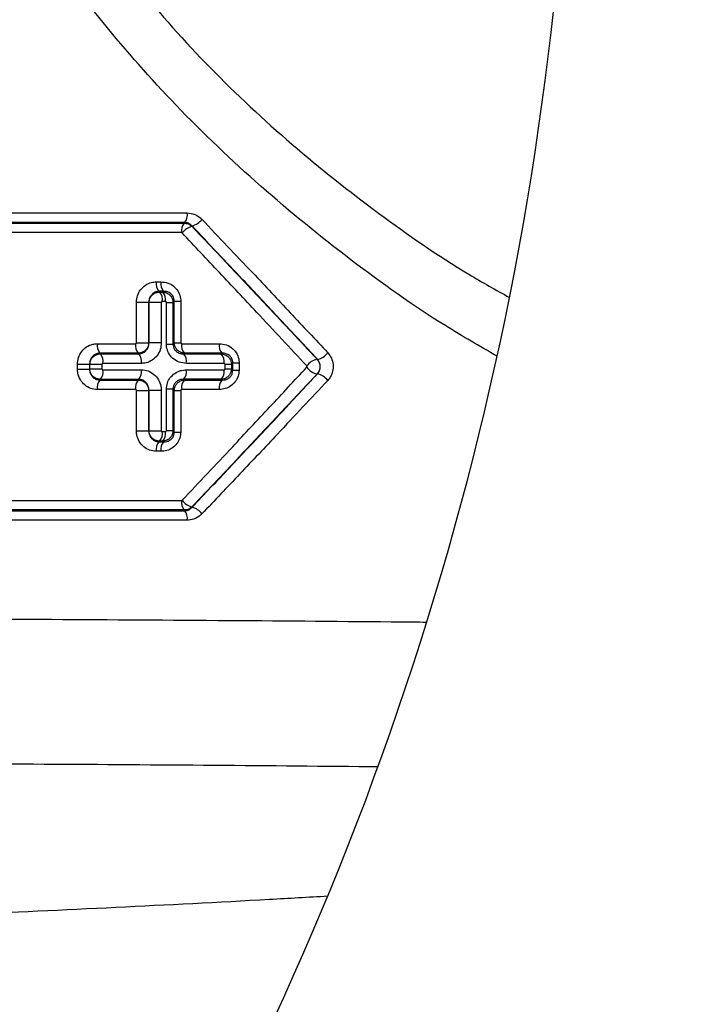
# Model space of a CAD drawing. Extents: x 0 to 4205, y 0 to 2970.
# Tile 8 of 67: x 1050 to 1122, y 989 to 1093. Entities that reach past the tile are written whole.
import ezdxf

# ---------------------------------------------------------------- set-up
doc = ezdxf.new("R2010")
doc.units = 0
doc.header["$LTSCALE"] = 5
doc.layers.get('0').update_dxf_attribs({"linetype": 'CONTINUOUS'})
doc.styles.add('SLDTEXTSTYLE0', font='TXT', dxfattribs={"width": 0.605})
doc.dimstyles.new('SLDDIMSTYLE2', dxfattribs={"dimtxt": 25, "dimasz": 25, "dimexe": 0, "dimexo": 0.0625, "dimgap": 6.25, "dimtad": 0, "dimtih": 1, "dimtoh": 1, "dimdec": 1, "dimrnd": 1e-09, "dimzin": 12, "dimtxsty": 'SLDTEXTSTYLE0', "dimblk1": 'NONE', "dimsah": 1, "dimcen": 0, "dimazin": 3, "dimtfac": 1, "dimtmove": 0, "dimatfit": 3, "dimtolj": 1, "dimtzin": 12})

# ---------------------------------------------------------------- blocks, each defined once
blk = doc.blocks.new('SW_SYMBOL_HOLE_DEPTH')
at = {"color": 0, "linetype": 'CONTINUOUS'}
for p, q in [((0, 4375), (4000, 4375)), ((2000, 4375), (2000, 375)), ((500, 2775), (2000, 375)), ((3500, 2775), (2000, 375))]:
    blk.add_line(p, q, dxfattribs=at)
blk = doc.blocks.new('_D_4')
at = {"color": 7, "linetype": 'CONTINUOUS'}
for p, q in [((987.08, 1032.39), (992.39, 1020.53)), ((992.39, 1020.53), (1064.82, 858.71)), ((1064.82, 858.71), (1262.68, 858.71))]:
    blk.add_line(p, q, dxfattribs=at)
blk.add_solid([(992.39, 1020.53), (999.18, 996.18), (1006.03, 999.24)], dxfattribs=at)
at = {"color": 7, "linetype": 'CONTINUOUS', "xscale": 0.0064453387, "yscale": 0.0064453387, "zscale": 0.0064453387}
blk.add_blockref('SW_SYMBOL_HOLE_DEPTH', (1189.96, 862.32), dxfattribs=at)
at = {"color": 7, "linetype": 'CONTINUOUS', "char_height": 25, "attachment_point": 1, "style": 'SLDTEXTSTYLE0'}
for s, insert in [('4x M10', (1077.32, 891)), ('18', (1224.49, 891))]:
    blk.add_mtext(s, dxfattribs=dict(at, insert=insert))
blk = doc.blocks.new('_NONE')

msp = doc.modelspace()

# ---------------------------------------------------------------- linework, layer by layer
at = {"color": 8, "linetype": 'CONTINUOUS'}
for p, q in [((1064.81, 1065.37), (1065.3, 1065.37)), ((1065.09, 1064.38), (1065.17, 1064.3)), ((1065.58, 1064.38), (1065.09, 1064.38)), ((1065.17, 1064.3), (1065.5, 1064.3)), ((1065.5, 1064.3), (1065.58, 1064.38)), ((1062.72, 1058.97), (1062.72, 1063.22)), ((1062.72, 1063.22), (1064.02, 1063.22)), ((1064.02, 1063.22), (1064.02, 1058.97)), ((1064.04, 1058.95), (1064.04, 1063.2)), ((1065.34, 1063.2), (1064.04, 1063.2)), ((1065.34, 1063.2), (1065.34, 1058.95)), ((1065.78, 1063.3), (1065.44, 1063.3)), ((1065.88, 1058.83), (1065.88, 1063.2)), ((1065.88, 1063.2), (1066.57, 1063.2)), ((1066.57, 1063.2), (1066.57, 1058.83)), ((1066.71, 1058.97), (1066.71, 1063.34)), ((1066.71, 1063.34), (1067.39, 1063.34)), ((1067.39, 1063.34), (1067.39, 1058.97)), ((1062.72, 1058.97), (1064.02, 1058.97)), ((1065.34, 1058.95), (1064.04, 1058.95)), ((1065.88, 1058.83), (1066.57, 1058.83)), ((1066.71, 1058.97), (1067.39, 1058.97)), ((1058.87, 1057.88), (1058.95, 1057.8)), ((1062.97, 1057.8), (1062.9, 1057.88)), ((1067.78, 1057.88), (1067.69, 1057.79)), ((1071.65, 1057.79), (1071.74, 1057.88)), ((1056.52, 1056.19), (1056.52, 1056.73)), ((1056.52, 1056.73), (1057.8, 1056.73)), ((1057.8, 1056.73), (1057.8, 1056.19)), ((1057.82, 1056.7), (1059.1, 1056.7)), ((1057.82, 1056.22), (1057.82, 1056.7)), ((1059.1, 1056.7), (1059.1, 1056.22)), ((1072.05, 1056.22), (1072.05, 1056.7)), ((1072.05, 1056.7), (1072.72, 1056.7)), ((1072.72, 1056.7), (1072.72, 1056.22)), ((1072.86, 1056.08), (1072.86, 1056.84)), ((1072.86, 1056.84), (1073.52, 1056.84)), ((1073.52, 1056.84), (1073.52, 1056.08)), ((1081.72, 1057.23), (1081.76, 1057.23)), ((1056.52, 1056.19), (1057.8, 1056.19)), ((1057.82, 1056.22), (1059.1, 1056.22)), ((1072.05, 1056.22), (1072.72, 1056.22)), ((1072.86, 1056.08), (1073.52, 1056.08)), ((1081.76, 1055.69), (1081.72, 1055.69)), ((1058.95, 1055.12), (1058.87, 1055.04)), ((1062.9, 1055.04), (1062.97, 1055.12)), ((1067.69, 1055.13), (1067.78, 1055.04)), ((1071.74, 1055.04), (1071.65, 1055.13)), ((1062.72, 1049.7), (1062.72, 1053.95)), ((1062.72, 1053.95), (1064.02, 1053.95)), ((1064.02, 1053.95), (1064.02, 1049.7)), ((1064.04, 1053.97), (1065.34, 1053.97)), ((1064.04, 1049.72), (1064.04, 1053.97)), ((1065.34, 1053.97), (1065.34, 1049.72)), ((1065.88, 1049.72), (1065.88, 1054.09)), ((1066.57, 1054.09), (1065.88, 1054.09)), ((1066.57, 1054.09), (1066.57, 1049.72)), ((1066.71, 1049.58), (1066.71, 1053.95)), ((1066.71, 1053.95), (1067.39, 1053.95)), ((1067.39, 1053.95), (1067.39, 1049.58)), ((1062.72, 1049.7), (1064.02, 1049.7)), ((1064.04, 1049.72), (1065.34, 1049.72)), ((1065.44, 1049.62), (1065.78, 1049.62)), ((1066.57, 1049.72), (1065.88, 1049.72)), ((1066.71, 1049.58), (1067.39, 1049.58)), ((1065.17, 1048.62), (1065.09, 1048.54)), ((1065.09, 1048.54), (1065.58, 1048.54)), ((1065.5, 1048.62), (1065.17, 1048.62)), ((1065.58, 1048.54), (1065.5, 1048.62)), ((1065.3, 1047.55), (1064.81, 1047.55))]:
    msp.add_line(p, q, dxfattribs=at)
at = {"color": 8, "linetype": 'CONTINUOUS', "flags": 128}
for points in [[(1020.12, 1072.61), (1035.61, 1072.62), (1051.94, 1072.62), (1068.07, 1072.62)], [(1067.79, 1071.63), (1051.71, 1071.62), (1035.43, 1071.62), (1019.99, 1071.62)], [(1020.02, 1071.54), (1036.53, 1071.54), (1052.76, 1071.54), (1067.75, 1071.54)], [(1067.75, 1071.54), (1067.76, 1071.57), (1067.79, 1071.63)], [(1067.47, 1070.55), (1052.52, 1070.55), (1036.34, 1070.55), (1019.89, 1070.54)], [(1066.71, 1063.34), (1066.65, 1063.28), (1066.57, 1063.2)], [(1058.61, 1058.87), (1060.23, 1058.87), (1062.62, 1058.87)], [(1066.57, 1058.83), (1066.63, 1058.89), (1066.71, 1058.97)], [(1067.49, 1058.87), (1069.1, 1058.87), (1071.44, 1058.87)], [(1062.9, 1057.88), (1060.5, 1057.88), (1058.87, 1057.88)], [(1058.95, 1057.8), (1061.35, 1057.8), (1062.97, 1057.8)], [(1067.69, 1057.79), (1070.04, 1057.79), (1071.65, 1057.79)], [(1071.74, 1057.88), (1069.39, 1057.88), (1067.78, 1057.88)], [(1057.82, 1056.7), (1057.8, 1056.72), (1057.8, 1056.73)], [(1063.25, 1056.8), (1061.61, 1056.8), (1059.2, 1056.8)], [(1071.95, 1056.8), (1070.34, 1056.8), (1067.98, 1056.8)], [(1059.2, 1056.12), (1061.61, 1056.12), (1063.25, 1056.12)], [(1067.98, 1056.12), (1070.34, 1056.12), (1071.95, 1056.12)], [(1058.87, 1055.04), (1060.5, 1055.04), (1062.9, 1055.04)], [(1062.97, 1055.12), (1061.35, 1055.12), (1058.95, 1055.12)], [(1071.65, 1055.13), (1070.04, 1055.13), (1067.69, 1055.13)], [(1067.78, 1055.04), (1069.39, 1055.04), (1071.74, 1055.04)], [(1062.62, 1054.05), (1060.23, 1054.05), (1058.61, 1054.05)], [(1066.71, 1053.95), (1066.63, 1054.03), (1066.57, 1054.09)], [(1071.44, 1054.05), (1069.1, 1054.05), (1067.49, 1054.05)], [(1066.57, 1049.72), (1066.65, 1049.64), (1066.71, 1049.58)], [(1019.89, 1042.38), (1036.34, 1042.37), (1052.52, 1042.37), (1067.47, 1042.37)], [(1019.99, 1041.3), (1035.43, 1041.3), (1051.71, 1041.3), (1067.79, 1041.29)], [(1067.75, 1041.38), (1052.76, 1041.38), (1036.53, 1041.38), (1020.02, 1041.38)], [(1068.07, 1040.3), (1051.94, 1040.3), (1035.61, 1040.3), (1020.12, 1040.31)]]:
    msp.add_lwpolyline(points, dxfattribs=at)
at = {"color": 7, "linetype": 'CONTINUOUS'}
msp.add_arc((770.76, 1129.92), 337.75, 250.2449, 360, dxfattribs=at)
at = {"color": 8, "linetype": 'CONTINUOUS'}
for centre, radius, start, end in [((1066.89, 1072.42), 1.2, 318.4181, 9.464), ((1068.11, 1073.06), 1.87, 284.7067, 323.6933), ((1068.65, 1070.75), 1.2, 138.3198, 189.4673), ((1069.05, 1069.4), 1.88, 105.0583, 143.5666), ((1066.02, 1065.17), 1.22, 170.6423, 220.6553), ((1066.51, 1065.17), 1.22, 170.6215, 220.8469), ((1064.24, 1063.5), 1.22, 350.6463, 40.5745), ((1064.57, 1063.5), 1.22, 350.6328, 40.7012), ((1059.88, 1058.67), 1.28, 170.9508, 218.1867), ((1063.85, 1058.67), 1.24, 170.7423, 219.7969), ((1068.67, 1058.67), 1.2, 170.531, 221.6898), ((1072.59, 1058.68), 1.17, 170.3876, 223.1861), ((1057.93, 1057), 1.29, 350.9547, 38.1125), ((1062.02, 1057), 1.25, 350.7485, 39.7166), ((1066.79, 1057), 1.2, 350.541, 41.5445), ((1070.8, 1056.99), 1.17, 350.3922, 43.0423), ((1081.44, 1058.91), 1.72, 280.7822, 324.7408), ((1082.06, 1055.53), 1.73, 101.1252, 144.6107), ((1082.06, 1057.39), 1.73, 215.3884, 258.878), ((1057.93, 1055.92), 1.29, 321.8845, 9.0475), ((1062.02, 1055.92), 1.24, 320.2804, 9.2546), ((1066.79, 1055.92), 1.2, 318.4555, 9.459), ((1070.8, 1055.93), 1.17, 316.9577, 9.6078), ((1081.44, 1054.01), 1.72, 35.2592, 79.2178), ((1059.88, 1054.25), 1.28, 141.8133, 189.0492), ((1063.85, 1054.25), 1.24, 140.2031, 189.2577), ((1068.67, 1054.25), 1.2, 138.3102, 189.469), ((1072.59, 1054.24), 1.17, 136.8139, 189.6124), ((1064.24, 1049.42), 1.22, 319.4255, 9.3537), ((1064.57, 1049.42), 1.22, 319.2956, 9.3695), ((1066.02, 1047.75), 1.22, 139.3447, 189.3577), ((1066.51, 1047.75), 1.22, 139.1531, 189.3785), ((1068.65, 1042.17), 1.2, 170.5327, 221.6802), ((1069.05, 1043.52), 1.88, 216.4334, 254.9417), ((1066.89, 1040.5), 1.2, 350.5368, 41.582), ((1068.11, 1039.86), 1.87, 36.305, 75.2951)]:
    msp.add_arc(centre, radius, start, end, dxfattribs=at)
for points, knots in [([(985.14, 1227.57), (990.95, 1217.38), (1002.57, 1197), (1018.04, 1169.83), (1031.61, 1146.14), (1041.22, 1129.16), (1049.13, 1115.65), (1055.6, 1105.82), (1062.62, 1096.46), (1070.4, 1087.73), (1078.95, 1079.76), (1088.08, 1072.54), (1095.76, 1067.19), (1100.53, 1064.53), (1101.96, 1063.73)], [0, 0, 0, 0, 0.172776, 0.345344, 0.460138, 0.5747, 0.632625, 0.690483, 0.747889, 0.804651, 0.86243, 0.91964, 0.975896, 1, 1, 1, 1]), ([(1100.67, 1057.55), (1098.84, 1058.6), (1093.52, 1061.66), (1085.19, 1067.61), (1075.7, 1075.32), (1066.95, 1083.65), (1059.08, 1092.58), (1052.07, 1101.94), (1045.56, 1111.73), (1037.42, 1125.4), (1027.4, 1142.77), (1013.33, 1166.83), (997.43, 1194.11), (985.57, 1214.39), (979.63, 1224.53)], [0, 0, 0, 0, 0.030314, 0.088123, 0.146832, 0.206048, 0.261564, 0.317607, 0.374017, 0.430475, 0.546271, 0.662296, 0.83106, 1, 1, 1, 1]), ([(1068.07, 1072.62), (1068.34, 1072.59), (1068.86, 1072.53), (1069.36, 1072.21), (1069.57, 1071.99), (1069.61, 1071.95)], [0, 0, 0, 0, 0.472828, 0.90605, 1, 1, 1, 1]), ([(1069.61, 1071.95), (1071.39, 1070.08), (1074.5, 1066.81), (1078.91, 1062.13), (1081.53, 1059.32), (1082.85, 1057.92)], [0, 0, 0, 0, 0.402324, 0.701545, 1, 1, 1, 1]), ([(1067.75, 1071.54), (1067.9, 1071.53), (1068.17, 1071.51), (1068.43, 1071.34), (1068.54, 1071.24), (1068.56, 1071.22)], [0, 0, 0, 0, 0.475264, 0.907215, 1, 1, 1, 1]), ([(1068.58, 1071.25), (1068.56, 1071.27), (1068.45, 1071.39), (1068.2, 1071.57), (1067.93, 1071.61), (1067.79, 1071.63)], [0, 0, 0, 0, 0.094857, 0.530016, 1, 1, 1, 1]), ([(1068.58, 1071.25), (1068.58, 1071.25), (1068.57, 1071.24), (1068.57, 1071.23), (1068.56, 1071.22)], [0, 0, 0, 0, 0.198531, 1, 1, 1, 1]), ([(1068.56, 1071.22), (1069.88, 1069.82), (1072.52, 1067.04), (1076.91, 1062.38), (1079.97, 1059.11), (1081.72, 1057.23)], [0, 0, 0, 0, 0.299484, 0.598197, 1, 1, 1, 1]), ([(1081.76, 1057.23), (1080.46, 1058.63), (1077.84, 1061.43), (1073.45, 1066.11), (1070.35, 1069.38), (1068.58, 1071.25)], [0, 0, 0, 0, 0.298449, 0.597671, 1, 1, 1, 1]), ([(1067.54, 1070.52), (1067.54, 1070.52), (1067.53, 1070.53), (1067.5, 1070.54), (1067.48, 1070.55), (1067.47, 1070.55)], [0, 0, 0, 0, 0.093499, 0.527629, 1, 1, 1, 1]), ([(1080.64, 1056.53), (1078.9, 1058.41), (1075.85, 1061.69), (1071.48, 1066.35), (1068.85, 1069.12), (1067.54, 1070.52)], [0, 0, 0, 0, 0.401798, 0.700512, 1, 1, 1, 1]), ([(1062.72, 1063.22), (1062.75, 1063.46), (1062.79, 1063.93), (1063.14, 1064.56), (1063.65, 1065.05), (1064.24, 1065.33), (1064.64, 1065.36), (1064.81, 1065.37)], [0, 0, 0, 0, 0.2133343, 0.4243565, 0.6360915, 0.8494372, 1, 1, 1, 1]), ([(1065.3, 1065.37), (1065.56, 1065.35), (1066.07, 1065.3), (1066.73, 1064.89), (1067.19, 1064.31), (1067.37, 1063.76), (1067.38, 1063.44), (1067.39, 1063.34)], [0, 0, 0, 0, 0.234489, 0.472188, 0.69918, 0.910135, 1, 1, 1, 1]), ([(1065.09, 1064.38), (1065, 1064.37), (1064.79, 1064.35), (1064.49, 1064.19), (1064.23, 1063.93), (1064.05, 1063.59), (1064.03, 1063.35), (1064.02, 1063.22)], [0, 0, 0, 0, 0.148562, 0.360468, 0.572485, 0.784951, 1, 1, 1, 1]), ([(1064.04, 1063.2), (1064.06, 1063.32), (1064.08, 1063.56), (1064.27, 1063.89), (1064.55, 1064.14), (1064.86, 1064.28), (1065.08, 1064.29), (1065.17, 1064.3)], [0, 0, 0, 0, 0.210687, 0.419598, 0.631081, 0.846654, 1, 1, 1, 1]), ([(1065.5, 1064.3), (1065.63, 1064.28), (1065.89, 1064.24), (1066.23, 1064.02), (1066.46, 1063.71), (1066.56, 1063.42), (1066.57, 1063.25), (1066.57, 1063.2)], [0, 0, 0, 0, 0.230157, 0.467191, 0.695612, 0.908185, 1, 1, 1, 1]), ([(1066.71, 1063.34), (1066.71, 1063.39), (1066.7, 1063.54), (1066.65, 1063.7), (1066.55, 1063.91), (1066.46, 1064.03), (1066.26, 1064.2), (1065.99, 1064.35), (1065.72, 1064.37), (1065.58, 1064.38)], [0, 0, 0, 0, 0.089268, 0.256836, 0.298106, 0.487944, 0.5231, 0.761182, 1, 1, 1, 1]), ([(1064.04, 1063.2), (1064.04, 1063.2), (1064.03, 1063.21), (1064.02, 1063.22), (1064.02, 1063.22)], [0, 0, 0, 0, 0.866628, 1, 1, 1, 1]), ([(1065.44, 1063.3), (1065.44, 1063.3), (1065.42, 1063.3), (1065.39, 1063.28), (1065.36, 1063.26), (1065.35, 1063.23), (1065.35, 1063.21), (1065.34, 1063.2)], [0, 0, 0, 0, 0.151347, 0.365427, 0.577143, 0.787686, 1, 1, 1, 1]), ([(1065.88, 1063.2), (1065.88, 1063.21), (1065.88, 1063.22), (1065.87, 1063.25), (1065.85, 1063.28), (1065.82, 1063.3), (1065.79, 1063.3), (1065.78, 1063.3)], [0, 0, 0, 0, 0.091361, 0.301659, 0.52779, 0.765366, 1, 1, 1, 1]), ([(1056.52, 1056.73), (1056.54, 1056.96), (1056.59, 1057.43), (1056.94, 1058.07), (1057.45, 1058.56), (1058.05, 1058.83), (1058.44, 1058.86), (1058.61, 1058.87)], [0, 0, 0, 0, 0.214042, 0.4260817, 0.6386027, 0.852129, 1, 1, 1, 1]), ([(1062.62, 1058.87), (1062.63, 1058.87), (1062.65, 1058.87), (1062.68, 1058.89), (1062.7, 1058.91), (1062.72, 1058.94), (1062.72, 1058.96), (1062.72, 1058.97)], [0, 0, 0, 0, 0.149858, 0.363486, 0.575509, 0.786686, 1, 1, 1, 1]), ([(1064.02, 1058.97), (1064.01, 1058.85), (1063.98, 1058.61), (1063.79, 1058.28), (1063.52, 1058.03), (1063.2, 1057.89), (1062.98, 1057.88), (1062.9, 1057.88)], [0, 0, 0, 0, 0.210973, 0.420268, 0.632052, 0.847679, 1, 1, 1, 1]), ([(1062.97, 1057.8), (1063.06, 1057.8), (1063.27, 1057.82), (1063.57, 1057.98), (1063.84, 1058.24), (1064.01, 1058.58), (1064.03, 1058.83), (1064.04, 1058.95)], [0, 0, 0, 0, 0.148158, 0.360516, 0.572673, 0.785018, 1, 1, 1, 1]), ([(1065.34, 1058.95), (1065.32, 1058.71), (1065.28, 1058.24), (1064.93, 1057.61), (1064.41, 1057.12), (1063.82, 1056.84), (1063.41, 1056.81), (1063.25, 1056.8)], [0, 0, 0, 0, 0.212583, 0.423086, 0.635033, 0.849367, 1, 1, 1, 1]), ([(1064.02, 1058.97), (1064.03, 1058.97), (1064.03, 1058.96), (1064.04, 1058.95), (1064.04, 1058.95)], [0, 0, 0, 0, 0.877672, 1, 1, 1, 1]), ([(1067.98, 1056.8), (1067.72, 1056.82), (1067.21, 1056.87), (1066.54, 1057.28), (1066.08, 1057.86), (1065.9, 1058.41), (1065.88, 1058.73), (1065.88, 1058.83)], [0, 0, 0, 0, 0.234921, 0.473092, 0.699265, 0.909313, 1, 1, 1, 1]), ([(1066.57, 1058.83), (1066.57, 1058.78), (1066.58, 1058.63), (1066.63, 1058.47), (1066.73, 1058.26), (1066.82, 1058.14), (1067.02, 1057.97), (1067.28, 1057.82), (1067.56, 1057.8), (1067.69, 1057.79)], [0, 0, 0, 0, 0.090403, 0.2590617, 0.2989501, 0.4880894, 0.5233282, 0.7614718, 1, 1, 1, 1]), ([(1067.78, 1057.88), (1067.65, 1057.89), (1067.38, 1057.93), (1067.05, 1058.15), (1066.81, 1058.46), (1066.72, 1058.75), (1066.71, 1058.92), (1066.71, 1058.97)], [0, 0, 0, 0, 0.230982, 0.469194, 0.69828, 0.910711, 1, 1, 1, 1]), ([(1067.39, 1058.97), (1067.39, 1058.96), (1067.39, 1058.95), (1067.4, 1058.92), (1067.42, 1058.89), (1067.45, 1058.88), (1067.48, 1058.87), (1067.49, 1058.87)], [0, 0, 0, 0, 0.089185, 0.29992, 0.526783, 0.765214, 1, 1, 1, 1]), ([(1071.44, 1058.87), (1071.69, 1058.85), (1072.21, 1058.79), (1072.88, 1058.38), (1073.33, 1057.8), (1073.51, 1057.25), (1073.52, 1056.93), (1073.52, 1056.84)], [0, 0, 0, 0, 0.237049, 0.47785, 0.706517, 0.917042, 1, 1, 1, 1]), ([(1058.87, 1057.88), (1058.78, 1057.87), (1058.57, 1057.85), (1058.27, 1057.7), (1058.01, 1057.44), (1057.83, 1057.1), (1057.81, 1056.85), (1057.8, 1056.73)], [0, 0, 0, 0, 0.146112, 0.358296, 0.571016, 0.784362, 1, 1, 1, 1]), ([(1057.82, 1056.7), (1057.84, 1056.82), (1057.86, 1057.07), (1058.05, 1057.39), (1058.33, 1057.64), (1058.65, 1057.78), (1058.86, 1057.79), (1058.95, 1057.8)], [0, 0, 0, 0, 0.21155, 0.421656, 0.634014, 0.849647, 1, 1, 1, 1]), ([(1071.65, 1057.79), (1071.78, 1057.78), (1072.05, 1057.74), (1072.38, 1057.51), (1072.62, 1057.2), (1072.71, 1056.91), (1072.71, 1056.75), (1072.72, 1056.7)], [0, 0, 0, 0, 0.2323468, 0.4724299, 0.7026511, 0.9149058, 1, 1, 1, 1]), ([(1072.86, 1056.84), (1072.86, 1056.89), (1072.86, 1057.03), (1072.81, 1057.2), (1072.71, 1057.4), (1072.62, 1057.52), (1072.42, 1057.7), (1072.15, 1057.85), (1071.87, 1057.87), (1071.74, 1057.88)], [0, 0, 0, 0, 0.082359, 0.253652, 0.290577, 0.478964, 0.517099, 0.758296, 1, 1, 1, 1]), ([(1082.85, 1057.92), (1082.99, 1057.74), (1083.27, 1057.37), (1083.44, 1056.68), (1083.4, 1055.99), (1083.18, 1055.41), (1082.94, 1055.12), (1082.85, 1055)], [0, 0, 0, 0, 0.213898, 0.431734, 0.646623, 0.85779, 1, 1, 1, 1]), ([(1059.2, 1056.8), (1059.2, 1056.8), (1059.18, 1056.8), (1059.15, 1056.79), (1059.12, 1056.76), (1059.11, 1056.73), (1059.1, 1056.71), (1059.1, 1056.7)], [0, 0, 0, 0, 0.148586, 0.362769, 0.575312, 0.786857, 1, 1, 1, 1]), ([(1067.54, 1042.4), (1069.31, 1044.28), (1072.39, 1047.54), (1076.76, 1052.21), (1079.35, 1055), (1080.64, 1056.39)], [0, 0, 0, 0, 0.4038488, 0.7022973, 1, 1, 1, 1]), ([(1072.05, 1056.7), (1072.05, 1056.71), (1072.05, 1056.72), (1072.04, 1056.75), (1072.02, 1056.77), (1071.99, 1056.79), (1071.96, 1056.8), (1071.95, 1056.8)], [0, 0, 0, 0, 0.084624, 0.294601, 0.522317, 0.762913, 1, 1, 1, 1]), ([(1072.86, 1056.84), (1072.84, 1056.82), (1072.79, 1056.77), (1072.74, 1056.73), (1072.72, 1056.7)], [0, 0, 0, 0, 0.448392, 1, 1, 1, 1]), ([(1080.64, 1056.39), (1080.65, 1056.4), (1080.66, 1056.41), (1080.67, 1056.44), (1080.67, 1056.47), (1080.66, 1056.5), (1080.65, 1056.52), (1080.64, 1056.53)], [0, 0, 0, 0, 0.141294, 0.352827, 0.56817, 0.786182, 1, 1, 1, 1]), ([(1081.72, 1057.23), (1081.8, 1057.13), (1081.95, 1056.94), (1082.04, 1056.58), (1082.02, 1056.21), (1081.9, 1055.91), (1081.77, 1055.76), (1081.72, 1055.69)], [0, 0, 0, 0, 0.214824, 0.432138, 0.646369, 0.857767, 1, 1, 1, 1]), ([(1081.76, 1055.69), (1081.81, 1055.76), (1081.94, 1055.91), (1082.05, 1056.21), (1082.07, 1056.58), (1081.98, 1056.94), (1081.84, 1057.13), (1081.76, 1057.23)], [0, 0, 0, 0, 0.141265, 0.352621, 0.568628, 0.787153, 1, 1, 1, 1]), ([(1058.61, 1054.05), (1058.37, 1054.07), (1057.9, 1054.12), (1057.27, 1054.5), (1056.79, 1055.06), (1056.55, 1055.66), (1056.53, 1056.05), (1056.52, 1056.19)], [0, 0, 0, 0, 0.213383, 0.428935, 0.648127, 0.867675, 1, 1, 1, 1]), ([(1057.8, 1056.19), (1057.8, 1056.2), (1057.81, 1056.2), (1057.82, 1056.21), (1057.82, 1056.22)], [0, 0, 0, 0, 0.187054, 1, 1, 1, 1]), ([(1057.8, 1056.19), (1057.8, 1056.12), (1057.81, 1055.91), (1057.93, 1055.59), (1058.17, 1055.3), (1058.5, 1055.09), (1058.74, 1055.06), (1058.87, 1055.04)], [0, 0, 0, 0, 0.1332875, 0.3544067, 0.5742651, 0.7889647, 1, 1, 1, 1]), ([(1058.95, 1055.12), (1058.82, 1055.13), (1058.57, 1055.16), (1058.23, 1055.35), (1057.97, 1055.63), (1057.84, 1055.94), (1057.83, 1056.15), (1057.82, 1056.22)], [0, 0, 0, 0, 0.216485, 0.433246, 0.651791, 0.869368, 1, 1, 1, 1]), ([(1059.1, 1056.22), (1059.1, 1056.21), (1059.1, 1056.2), (1059.12, 1056.17), (1059.14, 1056.14), (1059.17, 1056.12), (1059.19, 1056.12), (1059.2, 1056.12)], [0, 0, 0, 0, 0.131584, 0.350704, 0.570009, 0.785875, 1, 1, 1, 1]), ([(1063.25, 1056.12), (1063.48, 1056.1), (1063.96, 1056.05), (1064.6, 1055.66), (1065.07, 1055.1), (1065.31, 1054.5), (1065.34, 1054.11), (1065.34, 1053.97)], [0, 0, 0, 0, 0.2144681, 0.4307553, 0.6508855, 0.8707864, 1, 1, 1, 1]), ([(1065.88, 1054.09), (1065.9, 1054.31), (1065.94, 1054.74), (1066.26, 1055.32), (1066.74, 1055.78), (1067.34, 1056.07), (1067.77, 1056.1), (1067.98, 1056.12)], [0, 0, 0, 0, 0.201053, 0.400188, 0.598916, 0.806936, 1, 1, 1, 1]), ([(1081.72, 1055.69), (1080.42, 1054.3), (1077.82, 1051.51), (1073.43, 1046.85), (1070.34, 1043.58), (1068.56, 1041.7)], [0, 0, 0, 0, 0.297707, 0.596156, 1, 1, 1, 1]), ([(1068.58, 1041.67), (1069.9, 1043.06), (1072.55, 1045.86), (1076.95, 1050.53), (1080.01, 1053.82), (1081.76, 1055.69)], [0, 0, 0, 0, 0.300289, 0.599778, 1, 1, 1, 1]), ([(1073.52, 1056.08), (1073.5, 1055.86), (1073.46, 1055.43), (1073.15, 1054.86), (1072.68, 1054.4), (1072.09, 1054.1), (1071.65, 1054.07), (1071.44, 1054.05)], [0, 0, 0, 0, 0.199544, 0.396497, 0.592992, 0.800253, 1, 1, 1, 1]), ([(1072.72, 1056.22), (1072.71, 1056.11), (1072.68, 1055.88), (1072.52, 1055.58), (1072.29, 1055.33), (1071.98, 1055.17), (1071.76, 1055.14), (1071.65, 1055.13)], [0, 0, 0, 0, 0.201182, 0.400954, 0.599408, 0.805743, 1, 1, 1, 1]), ([(1071.74, 1055.04), (1071.85, 1055.05), (1072.09, 1055.06), (1072.41, 1055.21), (1072.67, 1055.44), (1072.82, 1055.72), (1072.86, 1055.94), (1072.86, 1056.06), (1072.86, 1056.08)], [0, 0, 0, 0, 0.2040593, 0.4126464, 0.6076903, 0.8019638, 0.9642806, 1, 1, 1, 1]), ([(1071.95, 1056.12), (1071.96, 1056.12), (1071.98, 1056.12), (1072.01, 1056.14), (1072.03, 1056.16), (1072.05, 1056.19), (1072.05, 1056.21), (1072.05, 1056.22)], [0, 0, 0, 0, 0.198517, 0.406083, 0.603268, 0.800449, 1, 1, 1, 1]), ([(1072.72, 1056.22), (1072.74, 1056.19), (1072.79, 1056.14), (1072.84, 1056.1), (1072.86, 1056.08)], [0, 0, 0, 0, 0.551608, 1, 1, 1, 1]), ([(1062.9, 1055.04), (1063.02, 1055.03), (1063.28, 1055.01), (1063.62, 1054.82), (1063.87, 1054.53), (1064, 1054.22), (1064.01, 1054.02), (1064.02, 1053.95)], [0, 0, 0, 0, 0.217018, 0.43438, 0.65364, 0.871571, 1, 1, 1, 1]), ([(1064.04, 1053.97), (1064.04, 1054.04), (1064.03, 1054.25), (1063.91, 1054.57), (1063.67, 1054.87), (1063.34, 1055.08), (1063.1, 1055.11), (1062.97, 1055.12)], [0, 0, 0, 0, 0.1306426, 0.352849, 0.57386, 0.7888328, 1, 1, 1, 1]), ([(1067.69, 1055.13), (1067.58, 1055.12), (1067.35, 1055.11), (1067.03, 1054.97), (1066.77, 1054.73), (1066.61, 1054.45), (1066.57, 1054.22), (1066.57, 1054.11), (1066.57, 1054.09)], [0, 0, 0, 0, 0.196413, 0.405286, 0.60263, 0.799651, 0.967801, 1, 1, 1, 1]), ([(1066.71, 1053.95), (1066.72, 1054.06), (1066.74, 1054.29), (1066.9, 1054.6), (1067.14, 1054.84), (1067.45, 1055), (1067.67, 1055.03), (1067.78, 1055.04)], [0, 0, 0, 0, 0.20207, 0.402918, 0.602448, 0.809251, 1, 1, 1, 1]), ([(1082.85, 1055), (1081.09, 1053.12), (1078.01, 1049.84), (1073.6, 1045.16), (1070.94, 1042.37), (1069.61, 1040.97)], [0, 0, 0, 0, 0.4002275, 0.6997154, 1, 1, 1, 1]), ([(1062.72, 1053.95), (1062.72, 1053.95), (1062.72, 1053.97), (1062.71, 1054), (1062.69, 1054.03), (1062.66, 1054.04), (1062.64, 1054.05), (1062.62, 1054.05)], [0, 0, 0, 0, 0.129836, 0.350086, 0.570273, 0.786299, 1, 1, 1, 1]), ([(1064.04, 1053.97), (1064.04, 1053.97), (1064.03, 1053.96), (1064.03, 1053.95), (1064.02, 1053.95)], [0, 0, 0, 0, 0.122328, 1, 1, 1, 1]), ([(1067.49, 1054.05), (1067.48, 1054.05), (1067.46, 1054.05), (1067.43, 1054.03), (1067.41, 1054.01), (1067.39, 1053.98), (1067.39, 1053.96), (1067.39, 1053.95)], [0, 0, 0, 0, 0.194194, 0.40176, 0.600073, 0.798862, 1, 1, 1, 1]), ([(1064.81, 1047.55), (1064.57, 1047.57), (1064.09, 1047.62), (1063.46, 1048.01), (1062.99, 1048.57), (1062.75, 1049.17), (1062.73, 1049.56), (1062.72, 1049.7)], [0, 0, 0, 0, 0.213865, 0.430267, 0.650599, 0.870783, 1, 1, 1, 1]), ([(1064.02, 1049.7), (1064.02, 1049.7), (1064.03, 1049.71), (1064.04, 1049.72), (1064.04, 1049.72)], [0, 0, 0, 0, 0.1332871, 1, 1, 1, 1]), ([(1064.02, 1049.7), (1064.02, 1049.62), (1064.03, 1049.42), (1064.15, 1049.1), (1064.39, 1048.8), (1064.72, 1048.59), (1064.97, 1048.56), (1065.09, 1048.54)], [0, 0, 0, 0, 0.130201, 0.352118, 0.573259, 0.78876, 1, 1, 1, 1]), ([(1065.17, 1048.62), (1065.04, 1048.64), (1064.79, 1048.66), (1064.45, 1048.85), (1064.19, 1049.14), (1064.06, 1049.45), (1064.05, 1049.65), (1064.04, 1049.72)], [0, 0, 0, 0, 0.217257, 0.434915, 0.654484, 0.872542, 1, 1, 1, 1]), ([(1067.39, 1049.58), (1067.37, 1049.36), (1067.33, 1048.93), (1067.01, 1048.35), (1066.54, 1047.89), (1065.95, 1047.6), (1065.51, 1047.56), (1065.3, 1047.55)], [0, 0, 0, 0, 0.201169, 0.400036, 0.598414, 0.806493, 1, 1, 1, 1]), ([(1065.34, 1049.72), (1065.35, 1049.72), (1065.35, 1049.7), (1065.36, 1049.67), (1065.38, 1049.64), (1065.41, 1049.62), (1065.43, 1049.62), (1065.44, 1049.62)], [0, 0, 0, 0, 0.128553, 0.348396, 0.568685, 0.785376, 1, 1, 1, 1]), ([(1066.57, 1049.72), (1066.56, 1049.6), (1066.53, 1049.38), (1066.37, 1049.07), (1066.13, 1048.83), (1065.83, 1048.66), (1065.61, 1048.64), (1065.5, 1048.62)], [0, 0, 0, 0, 0.202632, 0.404155, 0.604364, 0.811533, 1, 1, 1, 1]), ([(1065.58, 1048.54), (1065.7, 1048.55), (1065.93, 1048.56), (1066.25, 1048.7), (1066.51, 1048.94), (1066.66, 1049.22), (1066.71, 1049.45), (1066.71, 1049.56), (1066.71, 1049.58)], [0, 0, 0, 0, 0.197474, 0.406866, 0.603888, 0.800221, 0.966815, 1, 1, 1, 1]), ([(1065.78, 1049.62), (1065.79, 1049.62), (1065.81, 1049.62), (1065.84, 1049.64), (1065.86, 1049.66), (1065.88, 1049.69), (1065.88, 1049.71), (1065.88, 1049.72)], [0, 0, 0, 0, 0.192413, 0.400803, 0.599785, 0.798854, 1, 1, 1, 1]), ([(1067.47, 1042.37), (1067.47, 1042.37), (1067.48, 1042.37), (1067.51, 1042.38), (1067.53, 1042.4), (1067.54, 1042.4)], [0, 0, 0, 0, 0.095346, 0.519641, 1, 1, 1, 1]), ([(1068.56, 1041.7), (1068.45, 1041.61), (1068.24, 1041.44), (1067.94, 1041.38), (1067.78, 1041.38), (1067.75, 1041.38)], [0, 0, 0, 0, 0.477549, 0.903698, 1, 1, 1, 1]), ([(1067.79, 1041.29), (1067.78, 1041.31), (1067.77, 1041.34), (1067.76, 1041.37), (1067.75, 1041.38)], [0, 0, 0, 0, 0.651997, 1, 1, 1, 1]), ([(1067.79, 1041.29), (1067.81, 1041.3), (1067.97, 1041.3), (1068.27, 1041.39), (1068.47, 1041.57), (1068.58, 1041.67)], [0, 0, 0, 0, 0.094267, 0.517681, 1, 1, 1, 1]), ([(1069.61, 1040.97), (1069.4, 1040.79), (1069, 1040.45), (1068.42, 1040.31), (1068.13, 1040.3), (1068.07, 1040.3)], [0, 0, 0, 0, 0.4794743, 0.9047832, 1, 1, 1, 1]), ([(1068.56, 1041.7), (1068.57, 1041.69), (1068.57, 1041.68), (1068.58, 1041.67), (1068.58, 1041.67)], [0, 0, 0, 0, 0.801469, 1, 1, 1, 1]), ([(1010.52, 1030.05), (1012.62, 1030.05), (1021.12, 1030.03), (1035.95, 1029.97), (1054.88, 1029.88), (1073.47, 1029.76), (1086.23, 1029.66), (1092.78, 1029.6), (1093.27, 1029.59)], [0, 0, 0, 0, 0.076246, 0.308088, 0.537445, 0.762692, 0.982202, 1, 1, 1, 1]), ([(1088.13, 1014.36), (1087.82, 1014.36), (1081.71, 1014.42), (1069.64, 1014.52), (1051.8, 1014.64), (1033.64, 1014.73), (1018.98, 1014.79), (1010.39, 1014.81), (1007.93, 1014.81)], [0, 0, 0, 0, 0.011379, 0.228656, 0.451597, 0.678599, 0.908056, 1, 1, 1, 1]), ([(994.51, 996.91), (1000.03, 997.09), (1011.08, 997.46), (1027.64, 998.11), (1044.13, 998.81), (1060.49, 999.59), (1073.38, 1000.24), (1080.8, 1000.67), (1082.85, 1000.78)], [0, 0, 0, 0, 0.187447, 0.375119, 0.562123, 0.747562, 0.930544, 1, 1, 1, 1])]:
    msp.add_open_spline(points, degree=3, knots=knots, dxfattribs=at)

# ---------------------------------------------------------------- dimensions: what is measured, and where the dimension line sits
at = {"color": 7, "linetype": 'CONTINUOUS'}
dim = msp.add_diameter_dim_2p(p1=(987.08, 1032.39), p2=(992.39, 1020.53), text='4x M10{\\fGDT;x}18', dimstyle='SLDDIMSTYLE2', override={"dimpost": '<>'}, dxfattribs=at)
dim.commit()
dim.dimension.update_dxf_attribs({"geometry": '_D_4', "text_midpoint": (1170, 877.92), "dimtype": 163})

doc.saveas('drawing.dxf')
